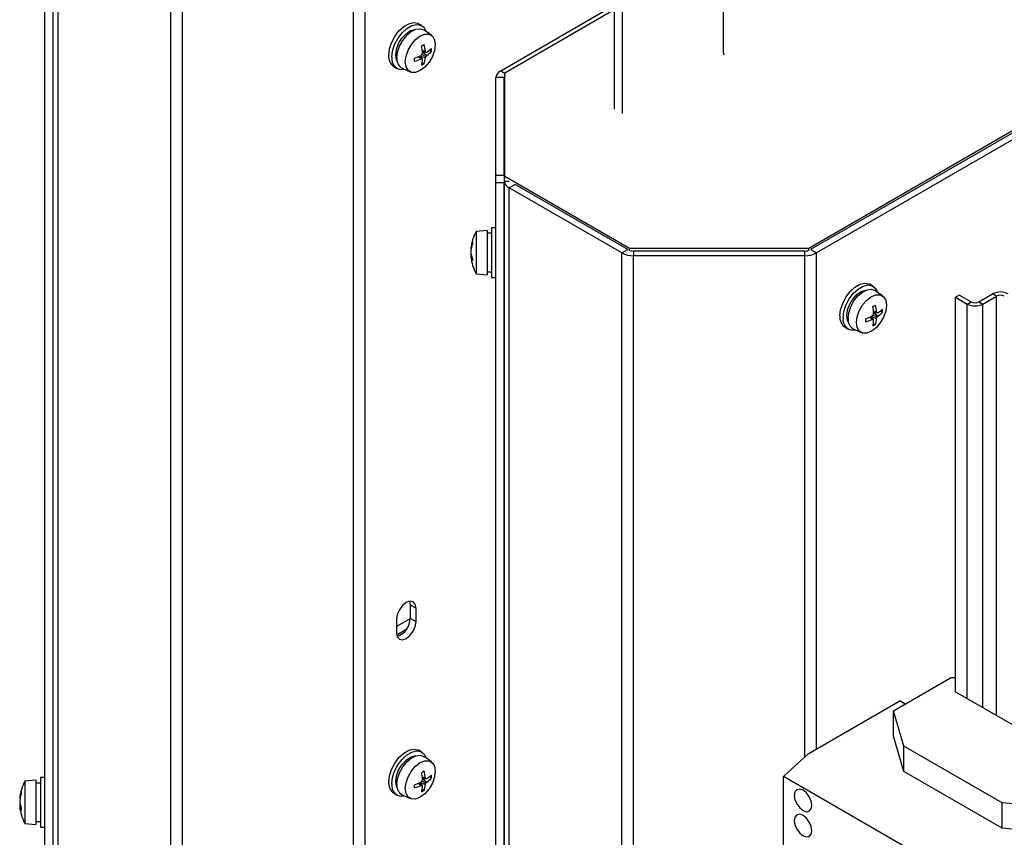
# Model space of a CAD drawing. Header units: millimetres. Extents: x 5 to 414, y 6 to 290.
# Tile 18 of 45: x 235 to 271, y 191 to 220. Entities that reach past the tile are written whole.
import ezdxf

# ---------------------------------------------------------------- set-up
doc = ezdxf.new("R2010")
doc.units = ezdxf.units.MM

msp = doc.modelspace()

# ---------------------------------------------------------------- linework, layer by layer
at = {"color": 7, "linetype": 'Continuous', "lineweight": 25}
for p, q in [((235.9092, 187.5205), (235.9092, 223.9382)), ((236.2092, 187.5205), (236.2092, 223.9382)), ((236.2138, 187.6613), (236.2138, 223.9973)), ((236.3896, 187.4163), (236.3896, 223.7524)), ((256.5815, 223.2816), (256.5815, 217.1576)), ((256.8644, 223.1184), (256.8644, 216.9943)), ((260.5413, 219.1986), (260.5413, 222.6281)), ((240.4783, 184.6477), (240.4783, 221.392)), ((240.9026, 184.5463), (240.9026, 221.2906)), ((247.1158, 185.1995), (247.1158, 221.2906)), ((247.54, 185.3009), (247.54, 221.392)), ((252.4615, 218.5509), (256.5815, 220.9294)), ((252.6076, 218.472), (256.5815, 220.7661)), ((249.5927, 220.1899), (249.4796, 220.2552)), ((249.9436, 219.8359), (249.6765, 220.0247)), ((276.6969, 219.6425), (263.6384, 212.104)), ((276.6986, 219.5618), (263.7045, 212.0605)), ((249.53, 219.0886), (249.7265, 219.0142)), ((249.6051, 219.1435), (249.7432, 219.0638)), ((249.6105, 219.2917), (249.7265, 219.2583)), ((249.6143, 219.2465), (249.7432, 219.2232)), ((249.6151, 219.236), (249.7778, 219.103)), ((249.8685, 219.2935), (249.9414, 219.2514)), ((276.7037, 219.3198), (263.9166, 211.938)), ((249.4795, 219.0647), (249.5664, 218.981)), ((249.5205, 219.084), (249.6051, 218.9841)), ((249.6069, 218.8404), (249.6798, 218.7983)), ((248.5797, 218.6963), (248.6928, 218.631)), ((248.8777, 218.641), (249.1747, 218.5041)), ((252.4615, 218.5509), (252.6076, 218.4666)), ((252.6076, 214.7165), (252.6076, 218.472)), ((252.5858, 218.306), (252.2858, 218.306)), ((252.2858, 214.7629), (252.2858, 218.306)), ((252.5858, 214.7629), (252.5858, 218.306)), ((252.5904, 214.5433), (252.5904, 216.3189)), ((252.6076, 216.3189), (252.5904, 216.3189)), ((252.2858, 214.7629), (252.5858, 214.7629)), ((252.2858, 214.4842), (252.2858, 214.7629)), ((252.5858, 214.4842), (252.2858, 214.4842)), ((252.2858, 178.0664), (252.2858, 214.4842)), ((252.5858, 214.7629), (252.5858, 214.4842)), ((252.5858, 178.0664), (252.5858, 214.4842)), ((252.5904, 178.2073), (252.5904, 214.5433)), ((252.5904, 214.5433), (252.7662, 214.5433)), ((257.1331, 212.104), (252.6076, 214.7165)), ((252.6076, 214.6349), (252.6076, 214.7165)), ((252.9783, 214.4209), (252.7662, 214.2984)), ((252.7662, 177.9623), (252.7662, 214.2984)), ((256.8549, 211.938), (252.7662, 214.2984)), ((257.067, 212.0605), (252.9783, 214.4209)), ((251.9658, 212.7517), (251.5658, 212.7217)), ((251.5658, 212.7217), (251.5658, 211.1817)), ((251.9658, 212.7517), (251.9658, 211.1517)), ((252.2858, 212.8517), (252.1258, 212.8517)), ((252.1258, 212.8517), (252.1258, 211.0517)), ((252.1258, 212.6517), (251.9658, 212.6517)), ((252.5904, 212.3517), (252.5858, 212.3517)), ((251.3847, 212.0848), (251.3743, 212.0878)), ((251.3901, 212.1157), (251.3771, 212.1182)), ((256.8549, 211.938), (257.067, 212.0605)), ((263.6384, 212.104), (257.1331, 212.104)), ((257.1331, 212.0224), (257.1331, 212.104)), ((257.2792, 212.0098), (257.2792, 211.8366)), ((263.4924, 212.0098), (257.2792, 212.0098)), ((263.4924, 211.8366), (263.4924, 212.0098)), ((263.6384, 212.0224), (263.6384, 212.104)), ((263.7045, 212.0605), (263.9166, 211.938)), ((251.3771, 211.9285), (251.3743, 211.9284)), ((251.4024, 211.8238), (251.3743, 211.8157)), ((251.3883, 211.8729), (251.3771, 211.8741)), ((251.407, 211.81), (251.3771, 211.8026)), ((256.8549, 175.1937), (256.8549, 211.938)), ((257.2792, 175.0922), (257.2792, 211.8366)), ((263.4924, 211.8366), (257.2792, 211.8366)), ((263.4924, 193.6537), (263.4924, 211.8366)), ((263.9166, 193.9421), (263.9166, 211.938)), ((251.9658, 211.2517), (252.1258, 211.2517)), ((252.5858, 211.5517), (252.5904, 211.5517)), ((251.5658, 211.1817), (251.9658, 211.1517)), ((252.1258, 211.0517), (252.2858, 211.0517)), ((265.9693, 210.7359), (265.8562, 210.8012)), ((266.3202, 210.3819), (266.0531, 210.5707)), ((269.1115, 210.4136), (268.97, 210.332)), ((268.97, 196.0186), (268.97, 210.332)), ((268.97, 210.332), (269.3943, 210.0871)), ((269.1115, 210.4136), (269.5357, 210.1687)), ((269.3943, 210.0871), (269.5357, 210.1687)), ((269.8186, 210.1687), (270.3135, 210.4545)), ((269.8186, 210.1687), (269.96, 210.0871)), ((269.96, 210.0871), (270.455, 210.3728)), ((270.455, 210.3728), (270.3135, 210.4545)), ((270.455, 195.1614), (270.455, 210.3728)), ((265.9871, 209.8377), (266.1031, 209.8043)), ((266.2451, 209.8395), (266.318, 209.7974)), ((269.3943, 195.7737), (269.3943, 210.0871)), ((269.96, 195.4471), (269.96, 210.0871)), ((265.8561, 209.6107), (265.943, 209.527)), ((265.8971, 209.63), (265.9817, 209.5301)), ((265.9066, 209.6346), (266.1031, 209.5602)), ((265.9817, 209.6895), (266.1198, 209.6098)), ((265.9909, 209.7925), (266.1198, 209.7692)), ((265.9917, 209.782), (266.1544, 209.649)), ((264.9563, 209.2423), (265.0694, 209.177)), ((265.2543, 209.187), (265.5513, 209.0501)), ((265.9835, 209.3863), (266.0564, 209.3443)), ((249.1499, 199.3033), (249.171, 199.1765)), ((249.171, 199.1765), (249.3832, 199.054)), ((249.171, 199.1765), (249.171, 198.6865)), ((249.3832, 198.5641), (249.3832, 199.054)), ((249.1707, 198.6693), (248.6761, 198.3837)), ((248.6761, 198.6458), (248.6761, 198.1559)), ((249.171, 198.6865), (249.3832, 198.5641)), ((249.0288, 198.2771), (248.6833, 198.0777)), ((266.7144, 195.3288), (268.7791, 196.5207)), ((268.97, 196.5207), (268.7791, 196.5207)), ((268.97, 196.0186), (273.1066, 193.6306)), ((263.6172, 193.7693), (266.9406, 195.6878)), ((267.1385, 195.5736), (266.9406, 195.6878)), ((267.0962, 194.047), (266.7144, 195.3288)), ((266.7144, 194.4142), (266.7144, 195.3288)), ((267.0962, 193.1325), (266.7144, 194.4142)), ((249.5927, 193.8319), (249.4796, 193.8972)), ((262.7263, 192.9447), (263.6172, 193.7693)), ((270.66, 191.9896), (267.0962, 194.047)), ((267.0962, 193.1325), (267.0962, 194.047)), ((249.9436, 193.478), (249.6765, 193.6668)), ((270.66, 191.0751), (267.0962, 193.1325)), ((235.5892, 192.8103), (235.1892, 192.7803)), ((235.1892, 192.7803), (235.1892, 191.2403)), ((235.5892, 192.8103), (235.5892, 191.2103)), ((235.7492, 192.7103), (235.5892, 192.7103)), ((235.9092, 192.9103), (235.7492, 192.9103)), ((235.7492, 192.9103), (235.7492, 191.1103)), ((249.4795, 192.7068), (249.5664, 192.6231)), ((249.5205, 192.7261), (249.6051, 192.6261)), ((249.53, 192.7307), (249.7265, 192.6563)), ((249.6051, 192.7856), (249.7432, 192.7058)), ((249.6105, 192.9337), (249.7265, 192.9003)), ((249.6143, 192.8885), (249.7432, 192.8653)), ((249.6151, 192.878), (249.7778, 192.7451)), ((249.8685, 192.9356), (249.9414, 192.8935)), ((271.7772, 187.7197), (262.7263, 192.9447)), ((262.7263, 190.2011), (262.7263, 192.9447)), ((236.2138, 192.4103), (236.2092, 192.4103)), ((248.5797, 192.3383), (248.6928, 192.273)), ((248.8777, 192.2831), (249.1747, 192.1462)), ((249.6069, 192.4824), (249.6798, 192.4403)), ((235.0081, 192.1433), (234.9977, 192.1463)), ((235.0005, 191.9871), (234.9977, 191.9869)), ((235.0135, 192.1742), (235.0005, 192.1767)), ((235.0117, 191.9314), (235.0005, 191.9327)), ((273.3092, 191.7266), (270.66, 191.9896)), ((270.66, 191.0751), (270.66, 191.9896)), ((235.0258, 191.8823), (234.9977, 191.8742)), ((235.0304, 191.8686), (235.0005, 191.8612)), ((236.2092, 191.6103), (236.2138, 191.6103)), ((235.1892, 191.2403), (235.5892, 191.2103)), ((235.5892, 191.3103), (235.7492, 191.3103)), ((235.7492, 191.1103), (235.9092, 191.1103)), ((273.3092, 190.8121), (270.66, 191.0751))]:
    msp.add_line(p, q, dxfattribs=at)
at = {"color": 7, "linetype": 'Continuous', "lineweight": 25, "flags": 128}
for points in [[(248.3932, 219.1083), (248.419, 219.3303), (248.4943, 219.564), (248.6129, 219.7905), (248.7653, 219.9916), (248.9391, 220.1508), (249.1202, 220.2554), (249.294, 220.2968), (249.4464, 220.2717), (249.4796, 220.2552)], [(248.5064, 219.043), (248.5321, 219.265), (248.6074, 219.4987), (248.726, 219.7252), (248.8784, 219.9263), (249.0522, 220.0855), (249.2333, 220.1901), (249.4071, 220.2315), (249.5595, 220.2064), (249.6781, 220.1168), (249.7532, 219.9705)], [(248.6478, 219.1247), (248.6746, 219.3257), (248.7522, 219.536), (248.872, 219.7326), (249.0212, 219.8944), (249.1836, 220.0036), (249.3416, 220.0486), (249.3661, 220.0494)], [(248.6902, 219.0185), (248.7153, 219.2256), (248.7885, 219.4433), (248.9032, 219.6522), (249.0492, 219.8339), (249.2136, 219.9721), (249.3818, 220.0546), (249.5387, 220.0741), (249.6706, 220.0288), (249.6765, 220.0247)], [(248.9943, 218.8675), (249.0209, 219.0772), (249.0983, 219.2971), (249.2187, 219.5057), (249.3705, 219.6827), (249.5387, 219.8106), (249.707, 219.8769), (249.8588, 219.8752), (249.9792, 219.8057), (250.0566, 219.675), (250.0832, 219.4961), (250.0566, 219.2865), (249.9792, 219.0665), (249.8588, 218.8579), (249.707, 218.681), (249.5387, 218.5531), (249.3705, 218.4867), (249.2187, 218.4884), (249.0983, 218.558), (249.0209, 218.6886), (248.9943, 218.8675)], [(248.7011, 218.8975), (248.6746, 218.9546), (248.6478, 219.1247)], [(251.3771, 211.8741), (251.3809, 211.8442), (251.3847, 211.8187)], [(264.7698, 209.6543), (264.7956, 209.8763), (264.8708, 210.11), (264.9895, 210.3365), (265.1418, 210.5376), (265.3156, 210.6968), (265.4968, 210.8014), (265.6706, 210.8428), (265.823, 210.8177), (265.8562, 210.8012)], [(264.883, 209.589), (264.9087, 209.8109), (264.984, 210.0447), (265.1026, 210.2712), (265.255, 210.4723), (265.4288, 210.6315), (265.6099, 210.7361), (265.7837, 210.7775), (265.9361, 210.7524), (266.0547, 210.6628), (266.1298, 210.5165)], [(265.0244, 209.6707), (265.0512, 209.8717), (265.1287, 210.082), (265.2486, 210.2786), (265.3978, 210.4404), (265.5602, 210.5496), (265.7182, 210.5946), (265.7427, 210.5954)], [(265.0668, 209.5645), (265.0919, 209.7716), (265.1651, 209.9893), (265.2798, 210.1982), (265.4258, 210.3799), (265.5902, 210.5181), (265.7584, 210.6006), (265.9153, 210.6201), (266.0472, 210.5748), (266.0531, 210.5707)], [(265.3709, 209.4135), (265.3975, 209.6232), (265.4748, 209.8431), (265.5953, 210.0517), (265.7471, 210.2286), (265.9153, 210.3565), (266.0836, 210.4229), (266.2354, 210.4212), (266.3558, 210.3517), (266.4332, 210.221), (266.4598, 210.0421), (266.4332, 209.8325), (266.3558, 209.6125), (266.2354, 209.4039), (266.0836, 209.227), (265.9153, 209.0991), (265.7471, 209.0327), (265.5953, 209.0344), (265.4748, 209.104), (265.3975, 209.2346), (265.3709, 209.4135)], [(265.0777, 209.4435), (265.0512, 209.5006), (265.0244, 209.6707)], [(249.3832, 199.054), (249.3563, 199.1947), (249.2796, 199.2829), (249.1649, 199.3052), (249.0296, 199.2582), (248.8943, 199.149), (248.7796, 198.9943), (248.703, 198.8176), (248.6761, 198.6458)], [(248.6761, 198.1559), (248.703, 198.0152), (248.7796, 197.927), (248.8943, 197.9047), (249.0296, 197.9517), (249.1649, 198.0609), (249.2796, 198.2156), (249.3563, 198.3923), (249.3832, 198.5641)], [(248.3932, 192.7504), (248.419, 192.9723), (248.4943, 193.206), (248.6129, 193.4326), (248.7653, 193.6336), (248.9391, 193.7929), (249.1202, 193.8975), (249.294, 193.9389), (249.4464, 193.9138), (249.4796, 193.8972)], [(248.5064, 192.6851), (248.5321, 192.907), (248.6074, 193.1407), (248.726, 193.3673), (248.8784, 193.5683), (249.0522, 193.7276), (249.2333, 193.8322), (249.4071, 193.8736), (249.5595, 193.8485), (249.6781, 193.7588), (249.7532, 193.6126)], [(248.6902, 192.6606), (248.7153, 192.8677), (248.7885, 193.0853), (248.9032, 193.2943), (249.0492, 193.4759), (249.2136, 193.6142), (249.3818, 193.6967), (249.5387, 193.7162), (249.6706, 193.6709), (249.6765, 193.6668)], [(248.6478, 192.7667), (248.6746, 192.9678), (248.7522, 193.1781), (248.872, 193.3747), (249.0212, 193.5364), (249.1836, 193.6457), (249.3416, 193.6907), (249.3661, 193.6915)], [(248.9943, 192.5096), (249.0209, 192.7192), (249.0983, 192.9392), (249.2187, 193.1478), (249.3705, 193.3247), (249.5387, 193.4526), (249.707, 193.519), (249.8588, 193.5173), (249.9792, 193.4477), (250.0566, 193.3171), (250.0832, 193.1382), (250.0566, 192.9285), (249.9792, 192.7086), (249.8588, 192.5), (249.707, 192.323), (249.5387, 192.1951), (249.3705, 192.1288), (249.2187, 192.1305), (249.0983, 192.2), (249.0209, 192.3307), (248.9943, 192.5096)], [(248.7011, 192.5395), (248.6746, 192.5966), (248.6478, 192.7667)], [(263.4334, 191.7118), (263.5552, 191.6695), (263.6584, 191.6895), (263.7274, 191.7689), (263.7516, 191.8955), (263.7274, 192.0501), (263.6584, 192.2092), (263.5552, 192.3484), (263.4334, 192.4467), (263.3116, 192.489), (263.2084, 192.4689), (263.1394, 192.3896), (263.1152, 192.2629), (263.1394, 192.1083), (263.2084, 191.9493), (263.3116, 191.8101), (263.4334, 191.7118)], [(235.0005, 191.9327), (235.0043, 191.9028), (235.0081, 191.8772)], [(263.4334, 190.7973), (263.5552, 190.7549), (263.6584, 190.775), (263.7274, 190.8544), (263.7516, 190.981), (263.7274, 191.1356), (263.6584, 191.2946), (263.5552, 191.4339), (263.4334, 191.5321), (263.3116, 191.5745), (263.2084, 191.5544), (263.1394, 191.475), (263.1152, 191.3484), (263.1394, 191.1938), (263.2084, 191.0348), (263.3116, 190.8955), (263.4334, 190.7973)]]:
    msp.add_lwpolyline(points, dxfattribs=at)
at = {"color": 7, "linetype": 'Continuous', "lineweight": 25}
for centre, radius, start, end in [((248.5694, 221.326), 2.1325, 298.61559, 301.37904), ((246.8312, 219.0352), 2.7911, 3.29092, 8.62835), ((248.2718, 219.1111), 1.4622, 5.77794, 15.64476), ((248.8356, 219.0603), 0.445, 173.79991, 234.88791), ((248.312, 221.6002), 2.7913, 291.36981, 296.70661), ((247.9225, 220.8707), 2.4113, 312.98116, 314.25061), ((247.268, 219.7371), 2.4114, 345.74872, 347.0182), ((248.7232, 218.7599), 1.1202, 24.43105, 26.41582), ((249.4095, 221.4551), 2.2567, 278.50375, 279.39298), ((248.6479, 220.0651), 1.4841, 317.56636, 319.58527), ((249.0118, 220.3958), 1.396, 303.27581, 311.7503), ((249.1967, 219.908), 0.9928, 305.82338, 318.59919), ((248.7107, 219.3029), 1.2317, 357.60718, 2.39282), ((260.6617, 219.193), 0.1205, 177.32007, 212.67765), ((248.8829, 218.9757), 0.3825, 169.86432, 282.08715), ((249.0711, 218.9723), 0.3836, 173.08343, 239.73621), ((247.1972, 218.9494), 2.1325, 358.61819, 1.38181), ((248.9666, 220.3144), 1.4621, 284.35252, 294.2192), ((249.4965, 220.0991), 1.1203, 273.57779, 275.56238), ((248.2238, 219.0312), 1.3962, 348.24693, 356.72127), ((249.02, 219.8383), 1.2316, 297.60441, 302.39021), ((247.5061, 218.1577), 2.2559, 20.59947, 21.48911), ((248.7386, 219.115), 0.993, 341.3994, 354.17413), ((248.3282, 219.5117), 1.4842, 340.4142, 342.43303), ((252.586, 218.2761), 0.3018, 114.37466, 174.3052), ((252.6988, 218.3041), 0.1131, 143.78651, 179.01139), ((252.8907, 214.5733), 0.3018, 185.6948, 245.62534), ((252.9683, 211.9517), 1.6, 151.23293, 174.57363), ((252.3684, 212.0047), 0.9977, 160.26436, 173.47127), ((251.9805, 212.3053), 0.5524, 176.22629, 183.77371), ((251.8507, 212.0579), 0.4774, 172.74133, 176.4036), ((252.9189, 211.9201), 1.5456, 175.94774, 177.96142), ((252.5318, 211.8805), 1.1585, 175.31145, 177.6302), ((252.5318, 212.023), 1.1585, 182.3698, 184.68855), ((252.5855, 211.8919), 1.2161, 161.93824, 173.50997), ((257.278, 212.5068), 0.497, 257.0709, 270.12982), ((263.4935, 212.5068), 0.497, 269.87018, 282.9291), ((252.9189, 211.9834), 1.5456, 182.03858, 184.05226), ((251.4634, 211.8286), 0.0901, 188.2385, 196.73682), ((252.9683, 211.9517), 1.6, 185.42637, 208.76707), ((252.0804, 212.0424), 0.7124, 189.21434, 203.94714), ((251.8596, 211.8827), 0.4891, 189.42727, 208.37018), ((252.5326, 211.7018), 1.1045, 177.33138, 182.66862), ((257.2619, 212.7022), 0.8657, 241.95976, 271.1441), ((263.5096, 212.7022), 0.8657, 268.8559, 298.04024), ((270.5964, 209.9086), 0.6148, 62.60967, 117.39033), ((269.6771, 210.4417), 0.3074, 242.60967, 297.39033), ((270.5964, 210.0999), 0.3074, 62.60967, 117.39033), ((264.946, 211.872), 2.1325, 298.61559, 301.37904), ((263.2078, 209.5812), 2.7911, 3.29092, 8.62835), ((264.6484, 209.6571), 1.4622, 5.77794, 15.64476), ((265.0998, 209.3059), 1.1202, 24.43105, 26.41582), ((265.3884, 210.9418), 1.396, 303.27581, 311.7503), ((265.5733, 210.454), 0.9928, 305.82338, 318.59919), ((265.0873, 209.8488), 1.2317, 357.60718, 2.39282), ((269.6771, 210.633), 0.6148, 242.60967, 297.39033), ((265.2122, 209.6063), 0.445, 173.79991, 234.88791), ((265.2595, 209.5217), 0.3825, 169.86432, 282.08715), ((265.4476, 209.5183), 0.3836, 173.08343, 239.73621), ((264.6886, 212.1462), 2.7913, 291.36981, 296.70661), ((263.5738, 209.4954), 2.1325, 358.61819, 1.38181), ((265.3432, 210.8604), 1.4621, 284.35252, 294.2192), ((264.2991, 211.4167), 2.4113, 312.98116, 314.25061), ((265.8731, 210.6451), 1.1203, 273.57779, 275.56238), ((264.6004, 209.5772), 1.3962, 348.24693, 356.72127), ((263.6446, 210.2831), 2.4114, 345.74872, 347.0182), ((263.8827, 208.7037), 2.2559, 20.59947, 21.48911), ((265.1152, 209.661), 0.993, 341.3994, 354.17413), ((264.7048, 210.0577), 1.4842, 340.4142, 342.43303), ((265.7861, 212.0011), 2.2567, 278.50375, 279.39298), ((265.0244, 210.6111), 1.4841, 317.56636, 319.58527), ((265.3966, 210.3842), 1.2316, 297.60441, 302.39021), ((248.4828, 198.6831), 0.6882, 288.14896, 0.28745), ((248.5694, 194.968), 2.1325, 298.61559, 301.37904), ((246.8312, 192.6773), 2.7911, 3.29092, 8.62835), ((248.2718, 192.7531), 1.4622, 5.77794, 15.64476), ((236.5917, 192.0103), 1.6, 151.23293, 174.57363), ((248.8356, 192.7023), 0.445, 173.79991, 234.88791), ((248.8829, 192.6178), 0.3825, 169.86432, 282.08715), ((249.0711, 192.6144), 0.3836, 173.08343, 239.73621), ((248.312, 195.2422), 2.7913, 291.36981, 296.70661), ((247.1972, 192.5914), 2.1325, 358.61819, 1.38181), ((247.9225, 194.5128), 2.4113, 312.98116, 314.25061), ((247.268, 193.3792), 2.4114, 345.74872, 347.0182), ((248.7386, 192.7571), 0.993, 341.3994, 354.17413), ((248.7232, 192.4019), 1.1202, 24.43105, 26.41582), ((248.3282, 193.1538), 1.4842, 340.4142, 342.43303), ((249.4095, 195.0972), 2.2567, 278.50375, 279.39298), ((248.6479, 193.7072), 1.4841, 317.56636, 319.58527), ((249.0118, 194.0378), 1.396, 303.27581, 311.7503), ((249.1967, 193.5501), 0.9928, 305.82338, 318.59919), ((248.7107, 192.9449), 1.2317, 357.60718, 2.39282), ((235.9918, 192.0633), 0.9977, 160.26436, 173.47127), ((236.2089, 191.9504), 1.2161, 161.93824, 173.50997), ((235.6039, 192.3638), 0.5524, 176.22629, 183.77371), ((248.9666, 193.9565), 1.4621, 284.35252, 294.2192), ((249.4965, 193.7411), 1.1203, 273.57779, 275.56238), ((248.2238, 192.6733), 1.3962, 348.24693, 356.72127), ((249.02, 193.4803), 1.2316, 297.60441, 302.39021), ((247.5061, 191.7998), 2.2559, 20.59947, 21.48911), ((235.4741, 192.1164), 0.4774, 172.74133, 176.4036), ((236.5423, 191.9786), 1.5456, 175.94774, 177.96142), ((236.1552, 191.939), 1.1585, 175.31145, 177.6302), ((236.1552, 192.0815), 1.1585, 182.3698, 184.68855), ((236.5423, 192.0419), 1.5456, 182.03858, 184.05226), ((235.7038, 192.1009), 0.7124, 189.21434, 203.94714), ((235.0868, 191.8871), 0.0901, 188.2385, 196.73682), ((236.5917, 192.0103), 1.6, 185.42637, 208.76707), ((235.483, 191.9413), 0.4891, 189.42727, 208.37018), ((236.156, 191.7603), 1.1045, 177.33138, 182.66862)]:
    msp.add_arc(centre, radius, start, end, dxfattribs=at)

doc.saveas('drawing.dxf')
